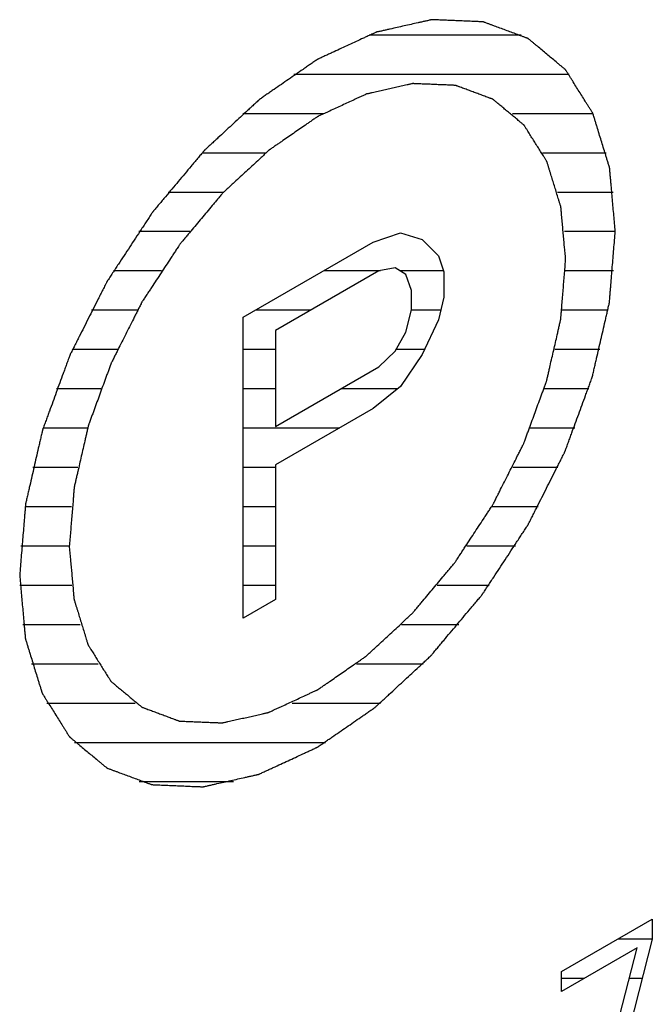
# Model space of a CAD drawing. Header units: millimetres. Extents: x 0 to 5600, y -1552 to 3960.
# Tile 131 of 199: x 4546.55 to 4555.56, y 2502.56 to 2516.59. Entities that reach past the tile are written whole.
import ezdxf

# ---------------------------------------------------------------- set-up
doc = ezdxf.new("R2010")
doc.units = ezdxf.units.MM
doc.header["$LTSCALE"] = 308
doc.layers.get('0').update_dxf_attribs({"linetype": 'CONTINUOUS'})

msp = doc.modelspace()

# ---------------------------------------------------------------- linework, layer by layer
at = {"color": 2, "linetype": 'Continuous'}
for p, q in [((4551.524, 2516.377), (4553.69, 2516.377)), ((4550.452, 2515.817), (4554.374, 2515.817)), ((4549.726, 2515.257), (4550.872, 2515.257)), ((4553.566, 2515.257), (4554.712, 2515.257)), ((4549.147, 2514.697), (4550.054, 2514.697)), ((4553.996, 2514.697), (4554.903, 2514.697)), ((4548.661, 2514.137), (4549.454, 2514.137)), ((4554.209, 2514.137), (4555.002, 2514.137)), ((4548.243, 2513.577), (4548.969, 2513.577)), ((4554.306, 2513.577), (4555.031, 2513.577)), ((4547.881, 2513.017), (4548.565, 2513.017)), ((4550.879, 2513.017), (4551.686, 2513.017)), ((4551.957, 2513.017), (4552.584, 2513.017)), ((4554.322, 2513.017), (4555.005, 2513.017)), ((4547.568, 2512.457), (4548.224, 2512.457)), ((4549.909, 2512.457), (4550.699, 2512.457)), ((4552.125, 2512.457), (4552.546, 2512.457)), ((4554.274, 2512.457), (4554.93, 2512.457)), ((4547.298, 2511.897), (4547.938, 2511.897)), ((4549.728, 2511.897), (4550.192, 2511.897)), ((4551.909, 2511.897), (4552.316, 2511.897)), ((4554.172, 2511.897), (4554.812, 2511.897)), ((4547.069, 2511.337), (4547.702, 2511.337)), ((4549.728, 2511.337), (4550.192, 2511.337)), ((4551.129, 2511.337), (4551.934, 2511.337)), ((4554.02, 2511.337), (4554.653, 2511.337)), ((4546.88, 2510.777), (4547.514, 2510.777)), ((4549.728, 2510.777), (4551.107, 2510.777)), ((4553.82, 2510.777), (4554.454, 2510.777)), ((4546.731, 2510.217), (4547.375, 2510.217)), ((4549.728, 2510.217), (4550.192, 2510.217)), ((4553.572, 2510.217), (4554.215, 2510.217)), ((4546.624, 2509.657), (4547.286, 2509.657)), ((4549.728, 2509.657), (4550.192, 2509.657)), ((4553.273, 2509.657), (4553.935, 2509.657)), ((4546.561, 2509.097), (4547.253, 2509.097)), ((4549.728, 2509.097), (4550.192, 2509.097)), ((4552.917, 2509.097), (4553.61, 2509.097)), ((4546.548, 2508.537), (4547.288, 2508.537)), ((4549.728, 2508.537), (4550.192, 2508.537)), ((4552.495, 2508.537), (4553.235, 2508.537)), ((4546.593, 2507.977), (4547.409, 2507.977)), ((4551.985, 2507.977), (4552.801, 2507.977)), ((4546.712, 2507.417), (4547.662, 2507.417)), ((4551.345, 2507.417), (4552.295, 2507.417)), ((4546.933, 2506.857), (4548.193, 2506.857)), ((4550.426, 2506.857), (4551.686, 2506.857)), ((4547.327, 2506.297), (4550.904, 2506.297)), ((4548.249, 2505.737), (4549.594, 2505.737)), ((4555.073, 2503.497), (4555.559, 2503.497)), ((4554.266, 2502.937), (4554.592, 2502.937)), ((4555.232, 2502.937), (4555.415, 2502.937))]:
    msp.add_line(p, q, dxfattribs=at)
at = {"color": 7, "linetype": 'Continuous'}
for p, q in [((4551.584, 2513.424), (4551.971, 2513.556)), ((4551.971, 2513.556), (4552.28, 2513.461)), ((4549.728, 2512.353), (4551.584, 2513.424)), ((4552.28, 2513.461), (4552.512, 2513.23)), ((4552.512, 2513.23), (4552.59, 2513.001)), ((4551.662, 2513.013), (4550.192, 2512.164)), ((4551.894, 2513.056), (4551.662, 2513.013)), ((4552.048, 2512.962), (4551.894, 2513.056)), ((4552.59, 2513.001), (4552.59, 2512.637)), ((4552.126, 2512.733), (4552.048, 2512.962)), ((4552.126, 2512.46), (4552.126, 2512.733)), ((4552.59, 2512.637), (4552.512, 2512.318)), ((4552.048, 2512.142), (4552.126, 2512.46)), ((4549.728, 2508.066), (4549.728, 2512.353)), ((4552.512, 2512.318), (4552.28, 2511.82)), ((4550.192, 2512.164), (4550.192, 2510.796)), ((4551.894, 2511.87), (4552.048, 2512.142)), ((4551.662, 2511.645), (4551.894, 2511.87)), ((4552.28, 2511.82), (4551.971, 2511.367)), ((4550.192, 2510.796), (4551.662, 2511.645)), ((4551.971, 2511.367), (4551.584, 2511.053)), ((4551.584, 2511.053), (4550.192, 2510.249)), ((4550.192, 2510.249), (4550.192, 2508.334)), ((4550.192, 2508.334), (4549.728, 2508.066)), ((4554.266, 2503.031), (4555.559, 2503.778)), ((4555.559, 2503.778), (4555.559, 2503.495)), ((4555.559, 2503.495), (4554.841, 2500.709)), ((4555.343, 2503.371), (4554.266, 2502.749)), ((4554.625, 2500.585), (4555.343, 2503.371)), ((4554.266, 2502.749), (4554.266, 2503.031))]:
    msp.add_line(p, q, dxfattribs=at)
for points, knots in [([(4555.031, 2513.577), (4555.025, 2513.653), (4555.014, 2513.766), (4555.001, 2513.917), (4554.991, 2514.03), (4554.981, 2514.143), (4554.972, 2514.237), (4554.966, 2514.312), (4554.961, 2514.36), (4554.958, 2514.397), (4554.956, 2514.426), (4554.953, 2514.449), (4554.952, 2514.466), (4554.951, 2514.475), (4554.951, 2514.482), (4554.949, 2514.488), (4554.946, 2514.496), (4554.942, 2514.51), (4554.936, 2514.531), (4554.928, 2514.555), (4554.918, 2514.587), (4554.906, 2514.628), (4554.886, 2514.693), (4554.861, 2514.774), (4554.831, 2514.871), (4554.801, 2514.968), (4554.776, 2515.049), (4554.756, 2515.114), (4554.744, 2515.154), (4554.734, 2515.186), (4554.726, 2515.211), (4554.72, 2515.231), (4554.716, 2515.245), (4554.713, 2515.253), (4554.712, 2515.26), (4554.708, 2515.264), (4554.704, 2515.271), (4554.697, 2515.282), (4554.687, 2515.298), (4554.675, 2515.317), (4554.659, 2515.343), (4554.638, 2515.375), (4554.606, 2515.427), (4554.565, 2515.492), (4554.517, 2515.569), (4554.468, 2515.647), (4554.428, 2515.711), (4554.395, 2515.763), (4554.375, 2515.795), (4554.359, 2515.821), (4554.347, 2515.84), (4554.337, 2515.856), (4554.33, 2515.868), (4554.325, 2515.874), (4554.323, 2515.879), (4554.318, 2515.882), (4554.313, 2515.887), (4554.303, 2515.895), (4554.289, 2515.907), (4554.272, 2515.921), (4554.25, 2515.939), (4554.222, 2515.962), (4554.178, 2516), (4554.122, 2516.046), (4554.056, 2516.101), (4553.989, 2516.157), (4553.933, 2516.203), (4553.889, 2516.241), (4553.861, 2516.264), (4553.839, 2516.282), (4553.822, 2516.296), (4553.808, 2516.308), (4553.798, 2516.316), (4553.793, 2516.32), (4553.789, 2516.324), (4553.784, 2516.326), (4553.777, 2516.328), (4553.765, 2516.333), (4553.749, 2516.339), (4553.729, 2516.346), (4553.702, 2516.356), (4553.669, 2516.368), (4553.615, 2516.388), (4553.549, 2516.413), (4553.469, 2516.443), (4553.389, 2516.472), (4553.322, 2516.497), (4553.269, 2516.517), (4553.235, 2516.529), (4553.209, 2516.539), (4553.189, 2516.547), (4553.172, 2516.553), (4553.161, 2516.557), (4553.154, 2516.559), (4553.149, 2516.562), (4553.143, 2516.562), (4553.136, 2516.562), (4553.122, 2516.562), (4553.103, 2516.563), (4553.08, 2516.564), (4553.05, 2516.566), (4553.012, 2516.567), (4552.951, 2516.57), (4552.875, 2516.573), (4552.784, 2516.577), (4552.693, 2516.58), (4552.617, 2516.584), (4552.556, 2516.586), (4552.518, 2516.588), (4552.488, 2516.589), (4552.465, 2516.59), (4552.446, 2516.591), (4552.432, 2516.591), (4552.425, 2516.592), (4552.419, 2516.592), (4552.413, 2516.59), (4552.405, 2516.589), (4552.39, 2516.585), (4552.37, 2516.581), (4552.345, 2516.575), (4552.312, 2516.568), (4552.271, 2516.559), (4552.205, 2516.544), (4552.122, 2516.525), (4552.023, 2516.503), (4551.924, 2516.481), (4551.842, 2516.462), (4551.776, 2516.448), (4551.734, 2516.438), (4551.701, 2516.431), (4551.677, 2516.425), (4551.656, 2516.421), (4551.642, 2516.418), (4551.633, 2516.416), (4551.627, 2516.415), (4551.621, 2516.411), (4551.612, 2516.407), (4551.597, 2516.4), (4551.575, 2516.39), (4551.549, 2516.378), (4551.514, 2516.362), (4551.47, 2516.342), (4551.4, 2516.309), (4551.313, 2516.269), (4551.208, 2516.221), (4551.103, 2516.172), (4551.016, 2516.132), (4550.946, 2516.099), (4550.902, 2516.079), (4550.867, 2516.063), (4550.841, 2516.051), (4550.819, 2516.041), (4550.804, 2516.034), (4550.795, 2516.03), (4550.789, 2516.027), (4550.782, 2516.022), (4550.774, 2516.016), (4550.759, 2516.006), (4550.737, 2515.991), (4550.711, 2515.973), (4550.677, 2515.95), (4550.634, 2515.92), (4550.565, 2515.873), (4550.48, 2515.813), (4550.377, 2515.742), (4550.274, 2515.671), (4550.188, 2515.612), (4550.119, 2515.564), (4550.076, 2515.535), (4550.042, 2515.511), (4550.016, 2515.493), (4549.995, 2515.478), (4549.98, 2515.468), (4549.971, 2515.462), (4549.965, 2515.458), (4549.958, 2515.452), (4549.95, 2515.444), (4549.936, 2515.431), (4549.915, 2515.412), (4549.89, 2515.389), (4549.857, 2515.358), (4549.816, 2515.32), (4549.75, 2515.259), (4549.667, 2515.182), (4549.568, 2515.091), (4549.469, 2514.999), (4549.387, 2514.923), (4549.321, 2514.861), (4549.279, 2514.823), (4549.246, 2514.793), (4549.221, 2514.77), (4549.201, 2514.75), (4549.186, 2514.737), (4549.178, 2514.729), (4549.172, 2514.724), (4549.166, 2514.717), (4549.159, 2514.708), (4549.145, 2514.692), (4549.126, 2514.669), (4549.103, 2514.642), (4549.073, 2514.606), (4549.035, 2514.56), (4548.974, 2514.488), (4548.898, 2514.397), (4548.806, 2514.288), (4548.715, 2514.179), (4548.639, 2514.089), (4548.578, 2514.016), (4548.54, 2513.971), (4548.509, 2513.934), (4548.487, 2513.907), (4548.468, 2513.884), (4548.454, 2513.869), (4548.447, 2513.859), (4548.441, 2513.853), (4548.436, 2513.845), (4548.429, 2513.835), (4548.417, 2513.817), (4548.4, 2513.791), (4548.38, 2513.76), (4548.353, 2513.718), (4548.319, 2513.667), (4548.264, 2513.584), (4548.196, 2513.48), (4548.115, 2513.356), (4548.033, 2513.232), (4547.965, 2513.129), (4547.911, 2513.046), (4547.877, 2512.994), (4547.85, 2512.953), (4547.829, 2512.922), (4547.812, 2512.896), (4547.801, 2512.878), (4547.794, 2512.868), (4547.788, 2512.86), (4547.785, 2512.852), (4547.779, 2512.841), (4547.77, 2512.822), (4547.756, 2512.795), (4547.739, 2512.762), (4547.718, 2512.719), (4547.69, 2512.664), (4547.646, 2512.578), (4547.592, 2512.469), (4547.526, 2512.339), (4547.46, 2512.208), (4547.405, 2512.1), (4547.362, 2512.013), (4547.334, 2511.959), (4547.312, 2511.915), (4547.296, 2511.883), (4547.282, 2511.856), (4547.273, 2511.837), (4547.267, 2511.826), (4547.263, 2511.818), (4547.26, 2511.809), (4547.256, 2511.798), (4547.249, 2511.779), (4547.239, 2511.751), (4547.226, 2511.717), (4547.21, 2511.673), (4547.19, 2511.617), (4547.157, 2511.528), (4547.116, 2511.417), (4547.067, 2511.283), (4547.019, 2511.15), (4546.978, 2511.038), (4546.945, 2510.949), (4546.925, 2510.894), (4546.909, 2510.849), (4546.896, 2510.816), (4546.886, 2510.788), (4546.879, 2510.769), (4546.875, 2510.757), (4546.872, 2510.749), (4546.87, 2510.741), (4546.867, 2510.73), (4546.863, 2510.711), (4546.857, 2510.683), (4546.849, 2510.65), (4546.839, 2510.606), (4546.826, 2510.551), (4546.806, 2510.464), (4546.781, 2510.354), (4546.751, 2510.222), (4546.721, 2510.09), (4546.695, 2509.98), (4546.675, 2509.893), (4546.663, 2509.838), (4546.652, 2509.794), (4546.645, 2509.761), (4546.639, 2509.733), (4546.634, 2509.714), (4546.632, 2509.703), (4546.629, 2509.695), (4546.629, 2509.687), (4546.628, 2509.676), (4546.627, 2509.658), (4546.625, 2509.631), (4546.622, 2509.6), (4546.618, 2509.557), (4546.614, 2509.504), (4546.607, 2509.42), (4546.598, 2509.314), (4546.588, 2509.187), (4546.577, 2509.06), (4546.563, 2508.89), (4546.553, 2508.763), (4546.546, 2508.678)], [0, 0, 0, 0, 0.015625, 0.023438, 0.03125, 0.039062, 0.046875, 0.050781, 0.054688, 0.056641, 0.058594, 0.060547, 0.061523, 0.062012, 0.0625, 0.062988, 0.063477, 0.064453, 0.066406, 0.068359, 0.070312, 0.074219, 0.078125, 0.085938, 0.09375, 0.101562, 0.109375, 0.113281, 0.117188, 0.119141, 0.121094, 0.123047, 0.124023, 0.124512, 0.125, 0.125488, 0.125977, 0.126953, 0.128906, 0.130859, 0.132812, 0.136719, 0.140625, 0.148438, 0.15625, 0.164062, 0.171875, 0.175781, 0.179688, 0.181641, 0.183594, 0.185547, 0.186523, 0.187012, 0.1875, 0.187988, 0.188477, 0.189453, 0.191406, 0.193359, 0.195312, 0.199219, 0.203125, 0.210938, 0.21875, 0.226562, 0.234375, 0.238281, 0.242188, 0.244141, 0.246094, 0.248047, 0.249023, 0.249512, 0.25, 0.250488, 0.250977, 0.251953, 0.253906, 0.255859, 0.257812, 0.261719, 0.265625, 0.273438, 0.28125, 0.289062, 0.296875, 0.300781, 0.304688, 0.306641, 0.308594, 0.310547, 0.311523, 0.312012, 0.3125, 0.312988, 0.313477, 0.314453, 0.316406, 0.318359, 0.320312, 0.324219, 0.328125, 0.335938, 0.34375, 0.351562, 0.359375, 0.363281, 0.367188, 0.369141, 0.371094, 0.373047, 0.374023, 0.374512, 0.375, 0.375488, 0.375977, 0.376953, 0.378906, 0.380859, 0.382812, 0.386719, 0.390625, 0.398438, 0.40625, 0.414062, 0.421875, 0.425781, 0.429688, 0.431641, 0.433594, 0.435547, 0.436523, 0.437012, 0.4375, 0.437988, 0.438477, 0.439453, 0.441406, 0.443359, 0.445312, 0.449219, 0.453125, 0.460938, 0.46875, 0.476562, 0.484375, 0.488281, 0.492188, 0.494141, 0.496094, 0.498047, 0.499023, 0.499512, 0.5, 0.500488, 0.500977, 0.501953, 0.503906, 0.505859, 0.507812, 0.511719, 0.515625, 0.523438, 0.53125, 0.539062, 0.546875, 0.550781, 0.554688, 0.556641, 0.558594, 0.560547, 0.561523, 0.562012, 0.5625, 0.562988, 0.563477, 0.564453, 0.566406, 0.568359, 0.570312, 0.574219, 0.578125, 0.585938, 0.59375, 0.601562, 0.609375, 0.613281, 0.617188, 0.619141, 0.621094, 0.623047, 0.624023, 0.624512, 0.625, 0.625488, 0.625977, 0.626953, 0.628906, 0.630859, 0.632812, 0.636719, 0.640625, 0.648438, 0.65625, 0.664062, 0.671875, 0.675781, 0.679688, 0.681641, 0.683594, 0.685547, 0.686523, 0.687012, 0.6875, 0.687988, 0.688477, 0.689453, 0.691406, 0.693359, 0.695312, 0.699219, 0.703125, 0.710938, 0.71875, 0.726562, 0.734375, 0.738281, 0.742188, 0.744141, 0.746094, 0.748047, 0.749023, 0.749512, 0.75, 0.750488, 0.750977, 0.751953, 0.753906, 0.755859, 0.757812, 0.761719, 0.765625, 0.773438, 0.78125, 0.789062, 0.796875, 0.800781, 0.804688, 0.806641, 0.808594, 0.810547, 0.811523, 0.812012, 0.8125, 0.812988, 0.813477, 0.814453, 0.816406, 0.818359, 0.820312, 0.824219, 0.828125, 0.835938, 0.84375, 0.851562, 0.859375, 0.863281, 0.867188, 0.869141, 0.871094, 0.873047, 0.874023, 0.874512, 0.875, 0.875488, 0.875977, 0.876953, 0.878906, 0.880859, 0.882812, 0.886719, 0.890625, 0.898438, 0.90625, 0.914062, 0.921875, 0.925781, 0.929688, 0.931641, 0.933594, 0.935547, 0.936523, 0.937012, 0.9375, 0.937988, 0.938477, 0.939453, 0.941406, 0.943359, 0.945312, 0.949219, 0.953125, 0.960938, 0.96875, 0.976562, 0.984375, 1, 1, 1, 1]), ([(4554.324, 2513.169), (4554.319, 2513.232), (4554.31, 2513.326), (4554.299, 2513.452), (4554.291, 2513.546), (4554.282, 2513.64), (4554.275, 2513.719), (4554.269, 2513.782), (4554.266, 2513.821), (4554.263, 2513.852), (4554.261, 2513.876), (4554.259, 2513.896), (4554.258, 2513.909), (4554.257, 2513.917), (4554.257, 2513.923), (4554.255, 2513.928), (4554.253, 2513.935), (4554.25, 2513.947), (4554.244, 2513.964), (4554.238, 2513.984), (4554.23, 2514.011), (4554.219, 2514.045), (4554.203, 2514.098), (4554.182, 2514.166), (4554.157, 2514.247), (4554.132, 2514.328), (4554.111, 2514.395), (4554.095, 2514.449), (4554.084, 2514.483), (4554.076, 2514.51), (4554.07, 2514.53), (4554.065, 2514.547), (4554.061, 2514.559), (4554.059, 2514.566), (4554.058, 2514.571), (4554.055, 2514.575), (4554.052, 2514.58), (4554.046, 2514.589), (4554.037, 2514.603), (4554.027, 2514.619), (4554.014, 2514.641), (4553.997, 2514.668), (4553.97, 2514.711), (4553.936, 2514.764), (4553.895, 2514.829), (4553.855, 2514.893), (4553.821, 2514.947), (4553.794, 2514.99), (4553.777, 2515.017), (4553.764, 2515.039), (4553.754, 2515.055), (4553.745, 2515.068), (4553.739, 2515.078), (4553.736, 2515.083), (4553.734, 2515.087), (4553.73, 2515.09), (4553.725, 2515.094), (4553.717, 2515.101), (4553.706, 2515.11), (4553.692, 2515.122), (4553.673, 2515.137), (4553.65, 2515.157), (4553.613, 2515.188), (4553.567, 2515.226), (4553.511, 2515.273), (4553.455, 2515.319), (4553.409, 2515.357), (4553.372, 2515.388), (4553.349, 2515.408), (4553.33, 2515.423), (4553.316, 2515.435), (4553.305, 2515.444), (4553.297, 2515.451), (4553.292, 2515.455), (4553.289, 2515.458), (4553.284, 2515.459), (4553.279, 2515.462), (4553.269, 2515.465), (4553.255, 2515.47), (4553.239, 2515.476), (4553.216, 2515.485), (4553.189, 2515.495), (4553.144, 2515.511), (4553.089, 2515.532), (4553.022, 2515.557), (4552.955, 2515.582), (4552.9, 2515.602), (4552.855, 2515.619), (4552.828, 2515.629), (4552.805, 2515.637), (4552.789, 2515.643), (4552.775, 2515.649), (4552.765, 2515.652), (4552.76, 2515.654), (4552.756, 2515.656), (4552.751, 2515.656), (4552.744, 2515.656), (4552.733, 2515.657), (4552.717, 2515.657), (4552.698, 2515.658), (4552.673, 2515.659), (4552.641, 2515.661), (4552.591, 2515.663), (4552.527, 2515.665), (4552.451, 2515.669), (4552.375, 2515.672), (4552.312, 2515.674), (4552.261, 2515.676), (4552.23, 2515.678), (4552.204, 2515.679), (4552.185, 2515.68), (4552.17, 2515.68), (4552.158, 2515.681), (4552.152, 2515.681), (4552.147, 2515.682), (4552.142, 2515.68), (4552.135, 2515.679), (4552.123, 2515.676), (4552.106, 2515.672), (4552.086, 2515.667), (4552.058, 2515.661), (4552.024, 2515.653), (4551.969, 2515.641), (4551.9, 2515.626), (4551.817, 2515.607), (4551.735, 2515.589), (4551.666, 2515.573), (4551.611, 2515.561), (4551.577, 2515.553), (4551.549, 2515.547), (4551.529, 2515.542), (4551.512, 2515.539), (4551.5, 2515.536), (4551.493, 2515.534), (4551.488, 2515.534), (4551.482, 2515.531), (4551.475, 2515.527), (4551.462, 2515.521), (4551.444, 2515.513), (4551.422, 2515.503), (4551.393, 2515.489), (4551.356, 2515.473), (4551.298, 2515.446), (4551.225, 2515.412), (4551.138, 2515.372), (4551.051, 2515.331), (4550.978, 2515.298), (4550.92, 2515.271), (4550.883, 2515.254), (4550.854, 2515.241), (4550.832, 2515.23), (4550.814, 2515.222), (4550.801, 2515.216), (4550.794, 2515.213), (4550.789, 2515.211), (4550.783, 2515.206), (4550.776, 2515.202), (4550.764, 2515.193), (4550.746, 2515.181), (4550.724, 2515.166), (4550.696, 2515.146), (4550.66, 2515.121), (4550.603, 2515.082), (4550.531, 2515.032), (4550.445, 2514.973), (4550.359, 2514.914), (4550.288, 2514.864), (4550.231, 2514.825), (4550.195, 2514.8), (4550.166, 2514.781), (4550.145, 2514.766), (4550.127, 2514.753), (4550.114, 2514.745), (4550.107, 2514.74), (4550.102, 2514.736), (4550.097, 2514.731), (4550.09, 2514.725), (4550.078, 2514.714), (4550.061, 2514.698), (4550.04, 2514.679), (4550.013, 2514.653), (4549.978, 2514.621), (4549.923, 2514.57), (4549.854, 2514.507), (4549.772, 2514.43), (4549.689, 2514.354), (4549.62, 2514.29), (4549.565, 2514.239), (4549.524, 2514.201), (4549.49, 2514.169), (4549.465, 2514.147), (4549.452, 2514.134), (4549.441, 2514.125), (4549.432, 2514.113), (4549.419, 2514.098), (4549.397, 2514.071), (4549.365, 2514.034), (4549.327, 2513.988), (4549.276, 2513.928), (4549.213, 2513.852), (4549.137, 2513.761), (4549.061, 2513.671), (4548.997, 2513.595), (4548.946, 2513.535), (4548.908, 2513.489), (4548.877, 2513.451), (4548.854, 2513.425), (4548.842, 2513.41), (4548.832, 2513.399), (4548.824, 2513.386), (4548.812, 2513.368), (4548.793, 2513.338), (4548.764, 2513.295), (4548.73, 2513.243), (4548.685, 2513.174), (4548.628, 2513.088), (4548.56, 2512.985), (4548.492, 2512.881), (4548.436, 2512.795), (4548.391, 2512.726), (4548.357, 2512.675), (4548.328, 2512.631), (4548.308, 2512.601), (4548.297, 2512.584), (4548.288, 2512.571), (4548.282, 2512.558), (4548.273, 2512.54), (4548.257, 2512.508), (4548.234, 2512.463), (4548.207, 2512.408), (4548.17, 2512.336), (4548.124, 2512.245), (4548.07, 2512.137), (4548.015, 2512.028), (4547.969, 2511.938), (4547.933, 2511.865), (4547.905, 2511.811), (4547.883, 2511.766), (4547.867, 2511.734), (4547.858, 2511.716), (4547.85, 2511.703), (4547.846, 2511.689), (4547.839, 2511.67), (4547.827, 2511.638), (4547.81, 2511.591), (4547.79, 2511.536), (4547.762, 2511.461), (4547.728, 2511.369), (4547.688, 2511.257), (4547.647, 2511.146), (4547.613, 2511.053), (4547.586, 2510.979), (4547.565, 2510.923), (4547.548, 2510.877), (4547.536, 2510.845), (4547.53, 2510.826), (4547.524, 2510.812), (4547.522, 2510.798), (4547.517, 2510.78), (4547.51, 2510.748), (4547.499, 2510.702), (4547.487, 2510.647), (4547.47, 2510.574), (4547.449, 2510.483), (4547.424, 2510.373), (4547.399, 2510.263), (4547.378, 2510.172), (4547.361, 2510.098), (4547.35, 2510.053), (4547.342, 2510.016), (4547.336, 2509.989), (4547.33, 2509.966), (4547.327, 2509.95), (4547.325, 2509.941), (4547.323, 2509.934), (4547.322, 2509.927), (4547.322, 2509.918), (4547.32, 2509.903), (4547.319, 2509.881), (4547.316, 2509.854), (4547.313, 2509.819), (4547.31, 2509.775), (4547.304, 2509.704), (4547.297, 2509.616), (4547.288, 2509.51), (4547.279, 2509.404), (4547.268, 2509.263), (4547.259, 2509.157), (4547.253, 2509.087)], [0, 0, 0, 0, 0.015625, 0.023438, 0.03125, 0.039062, 0.046875, 0.050781, 0.054688, 0.056641, 0.058594, 0.060547, 0.061523, 0.062012, 0.0625, 0.062988, 0.063477, 0.064453, 0.066406, 0.068359, 0.070312, 0.074219, 0.078125, 0.085938, 0.09375, 0.101562, 0.109375, 0.113281, 0.117188, 0.119141, 0.121094, 0.123047, 0.124023, 0.124512, 0.125, 0.125488, 0.125977, 0.126953, 0.128906, 0.130859, 0.132812, 0.136719, 0.140625, 0.148438, 0.15625, 0.164062, 0.171875, 0.175781, 0.179688, 0.181641, 0.183594, 0.185547, 0.186523, 0.187012, 0.1875, 0.187988, 0.188477, 0.189453, 0.191406, 0.193359, 0.195312, 0.199219, 0.203125, 0.210938, 0.21875, 0.226562, 0.234375, 0.238281, 0.242188, 0.244141, 0.246094, 0.248047, 0.249023, 0.249512, 0.25, 0.250488, 0.250977, 0.251953, 0.253906, 0.255859, 0.257812, 0.261719, 0.265625, 0.273438, 0.28125, 0.289062, 0.296875, 0.300781, 0.304688, 0.306641, 0.308594, 0.310547, 0.311523, 0.312012, 0.3125, 0.312988, 0.313477, 0.314453, 0.316406, 0.318359, 0.320312, 0.324219, 0.328125, 0.335938, 0.34375, 0.351562, 0.359375, 0.363281, 0.367188, 0.369141, 0.371094, 0.373047, 0.374023, 0.374512, 0.375, 0.375488, 0.375977, 0.376953, 0.378906, 0.380859, 0.382812, 0.386719, 0.390625, 0.398438, 0.40625, 0.414062, 0.421875, 0.425781, 0.429688, 0.431641, 0.433594, 0.435547, 0.436523, 0.437012, 0.4375, 0.437988, 0.438477, 0.439453, 0.441406, 0.443359, 0.445312, 0.449219, 0.453125, 0.460938, 0.46875, 0.476562, 0.484375, 0.488281, 0.492188, 0.494141, 0.496094, 0.498047, 0.499023, 0.499512, 0.5, 0.500488, 0.500977, 0.501953, 0.503906, 0.505859, 0.507812, 0.511719, 0.515625, 0.523438, 0.53125, 0.539062, 0.546875, 0.550781, 0.554688, 0.556641, 0.558594, 0.560547, 0.561523, 0.562012, 0.5625, 0.562988, 0.563477, 0.564453, 0.566406, 0.568359, 0.570312, 0.574219, 0.578125, 0.585938, 0.59375, 0.601562, 0.609375, 0.613281, 0.617188, 0.621094, 0.623047, 0.624023, 0.625, 0.625977, 0.626953, 0.628906, 0.632812, 0.636719, 0.640625, 0.648438, 0.65625, 0.664062, 0.671875, 0.675781, 0.679688, 0.683594, 0.685547, 0.686523, 0.6875, 0.688477, 0.689453, 0.691406, 0.695312, 0.699219, 0.703125, 0.710938, 0.71875, 0.726562, 0.734375, 0.738281, 0.742188, 0.746094, 0.748047, 0.749023, 0.75, 0.750977, 0.751953, 0.753906, 0.757812, 0.761719, 0.765625, 0.773438, 0.78125, 0.789062, 0.796875, 0.800781, 0.804688, 0.808594, 0.810547, 0.811523, 0.8125, 0.813477, 0.814453, 0.816406, 0.820312, 0.824219, 0.828125, 0.835938, 0.84375, 0.851562, 0.859375, 0.863281, 0.867188, 0.871094, 0.873047, 0.874023, 0.875, 0.875977, 0.876953, 0.878906, 0.882812, 0.886719, 0.890625, 0.898438, 0.90625, 0.914062, 0.921875, 0.925781, 0.929688, 0.931641, 0.933594, 0.935547, 0.936523, 0.937012, 0.9375, 0.937988, 0.938477, 0.939453, 0.941406, 0.943359, 0.945312, 0.949219, 0.953125, 0.960938, 0.96875, 0.976562, 0.984375, 1, 1, 1, 1]), ([(4546.546, 2508.678), (4546.553, 2508.603), (4546.563, 2508.49), (4546.576, 2508.339), (4546.586, 2508.226), (4546.597, 2508.113), (4546.605, 2508.018), (4546.612, 2507.943), (4546.616, 2507.896), (4546.619, 2507.858), (4546.622, 2507.83), (4546.624, 2507.806), (4546.625, 2507.79), (4546.626, 2507.781), (4546.627, 2507.773), (4546.629, 2507.767), (4546.631, 2507.759), (4546.636, 2507.745), (4546.642, 2507.725), (4546.649, 2507.701), (4546.659, 2507.668), (4546.672, 2507.628), (4546.692, 2507.563), (4546.717, 2507.482), (4546.747, 2507.385), (4546.776, 2507.288), (4546.801, 2507.207), (4546.821, 2507.142), (4546.834, 2507.101), (4546.844, 2507.069), (4546.851, 2507.045), (4546.857, 2507.025), (4546.862, 2507.01), (4546.864, 2507.002), (4546.866, 2506.996), (4546.869, 2506.992), (4546.873, 2506.985), (4546.88, 2506.974), (4546.89, 2506.958), (4546.903, 2506.938), (4546.919, 2506.912), (4546.939, 2506.88), (4546.971, 2506.828), (4547.012, 2506.764), (4547.061, 2506.686), (4547.109, 2506.609), (4547.15, 2506.544), (4547.182, 2506.493), (4547.202, 2506.46), (4547.218, 2506.435), (4547.231, 2506.415), (4547.241, 2506.399), (4547.248, 2506.388), (4547.252, 2506.381), (4547.255, 2506.376), (4547.259, 2506.373), (4547.265, 2506.368), (4547.274, 2506.36), (4547.288, 2506.349), (4547.305, 2506.335), (4547.327, 2506.316), (4547.355, 2506.293), (4547.399, 2506.256), (4547.455, 2506.21), (4547.522, 2506.154), (4547.589, 2506.098), (4547.644, 2506.052), (4547.689, 2506.015), (4547.716, 2505.992), (4547.739, 2505.973), (4547.755, 2505.959), (4547.769, 2505.948), (4547.779, 2505.94), (4547.785, 2505.935), (4547.788, 2505.931), (4547.794, 2505.93), (4547.8, 2505.927), (4547.812, 2505.923), (4547.829, 2505.917), (4547.849, 2505.909), (4547.875, 2505.899), (4547.909, 2505.887), (4547.962, 2505.867), (4548.029, 2505.843), (4548.109, 2505.813), (4548.189, 2505.783), (4548.255, 2505.758), (4548.309, 2505.739), (4548.342, 2505.726), (4548.369, 2505.716), (4548.389, 2505.709), (4548.405, 2505.703), (4548.417, 2505.698), (4548.424, 2505.696), (4548.428, 2505.694), (4548.434, 2505.694), (4548.442, 2505.694), (4548.455, 2505.693), (4548.474, 2505.692), (4548.497, 2505.691), (4548.527, 2505.69), (4548.565, 2505.688), (4548.626, 2505.686), (4548.702, 2505.683), (4548.793, 2505.679), (4548.885, 2505.675), (4548.961, 2505.672), (4549.021, 2505.669), (4549.059, 2505.668), (4549.09, 2505.666), (4549.113, 2505.666), (4549.132, 2505.665), (4549.145, 2505.664), (4549.153, 2505.664), (4549.158, 2505.663), (4549.164, 2505.665), (4549.173, 2505.667), (4549.187, 2505.67), (4549.208, 2505.675), (4549.232, 2505.68), (4549.265, 2505.688), (4549.307, 2505.697), (4549.373, 2505.712), (4549.455, 2505.73), (4549.554, 2505.752), (4549.653, 2505.775), (4549.736, 2505.793), (4549.802, 2505.808), (4549.843, 2505.817), (4549.876, 2505.825), (4549.901, 2505.83), (4549.921, 2505.835), (4549.936, 2505.838), (4549.944, 2505.84), (4549.95, 2505.841), (4549.957, 2505.844), (4549.965, 2505.848), (4549.981, 2505.855), (4550.003, 2505.865), (4550.029, 2505.878), (4550.064, 2505.894), (4550.107, 2505.914), (4550.177, 2505.946), (4550.265, 2505.987), (4550.369, 2506.035), (4550.474, 2506.083), (4550.562, 2506.124), (4550.631, 2506.156), (4550.675, 2506.176), (4550.71, 2506.192), (4550.736, 2506.205), (4550.758, 2506.215), (4550.773, 2506.222), (4550.782, 2506.226), (4550.789, 2506.228), (4550.795, 2506.233), (4550.804, 2506.239), (4550.819, 2506.25), (4550.84, 2506.264), (4550.866, 2506.282), (4550.9, 2506.306), (4550.943, 2506.335), (4551.012, 2506.383), (4551.098, 2506.442), (4551.201, 2506.513), (4551.304, 2506.584), (4551.39, 2506.644), (4551.458, 2506.691), (4551.501, 2506.721), (4551.535, 2506.744), (4551.561, 2506.762), (4551.583, 2506.777), (4551.598, 2506.787), (4551.606, 2506.793), (4551.613, 2506.797), (4551.619, 2506.804), (4551.627, 2506.811), (4551.642, 2506.825), (4551.662, 2506.844), (4551.687, 2506.867), (4551.72, 2506.897), (4551.761, 2506.935), (4551.827, 2506.997), (4551.91, 2507.073), (4552.009, 2507.165), (4552.108, 2507.257), (4552.191, 2507.333), (4552.257, 2507.394), (4552.298, 2507.432), (4552.331, 2507.463), (4552.356, 2507.486), (4552.377, 2507.505), (4552.391, 2507.518), (4552.399, 2507.526), (4552.406, 2507.532), (4552.411, 2507.539), (4552.419, 2507.548), (4552.432, 2507.564), (4552.451, 2507.586), (4552.474, 2507.613), (4552.504, 2507.65), (4552.542, 2507.695), (4552.603, 2507.768), (4552.68, 2507.858), (4552.771, 2507.967), (4552.862, 2508.076), (4552.939, 2508.167), (4552.999, 2508.239), (4553.038, 2508.285), (4553.068, 2508.321), (4553.091, 2508.348), (4553.11, 2508.371), (4553.123, 2508.387), (4553.131, 2508.396), (4553.137, 2508.403), (4553.142, 2508.411), (4553.148, 2508.421), (4553.16, 2508.439), (4553.177, 2508.465), (4553.198, 2508.496), (4553.225, 2508.537), (4553.259, 2508.589), (4553.313, 2508.672), (4553.381, 2508.775), (4553.463, 2508.899), (4553.544, 2509.023), (4553.612, 2509.127), (4553.666, 2509.21), (4553.7, 2509.261), (4553.728, 2509.303), (4553.748, 2509.334), (4553.765, 2509.359), (4553.777, 2509.378), (4553.783, 2509.388), (4553.789, 2509.396), (4553.793, 2509.404), (4553.798, 2509.415), (4553.808, 2509.434), (4553.822, 2509.461), (4553.838, 2509.493), (4553.86, 2509.537), (4553.887, 2509.591), (4553.931, 2509.678), (4553.986, 2509.787), (4554.051, 2509.917), (4554.117, 2510.047), (4554.172, 2510.156), (4554.216, 2510.243), (4554.243, 2510.297), (4554.265, 2510.34), (4554.281, 2510.373), (4554.295, 2510.4), (4554.305, 2510.419), (4554.31, 2510.43), (4554.315, 2510.438), (4554.317, 2510.446), (4554.321, 2510.457), (4554.328, 2510.477), (4554.339, 2510.505), (4554.351, 2510.538), (4554.367, 2510.583), (4554.388, 2510.638), (4554.42, 2510.727), (4554.461, 2510.839), (4554.51, 2510.972), (4554.559, 2511.106), (4554.6, 2511.217), (4554.632, 2511.306), (4554.653, 2511.362), (4554.669, 2511.406), (4554.681, 2511.44), (4554.691, 2511.468), (4554.698, 2511.487), (4554.702, 2511.498), (4554.706, 2511.507), (4554.707, 2511.515), (4554.71, 2511.526), (4554.714, 2511.545), (4554.721, 2511.572), (4554.728, 2511.605), (4554.738, 2511.649), (4554.751, 2511.704), (4554.771, 2511.792), (4554.796, 2511.902), (4554.827, 2512.034), (4554.857, 2512.165), (4554.882, 2512.275), (4554.902, 2512.363), (4554.915, 2512.418), (4554.925, 2512.462), (4554.932, 2512.495), (4554.939, 2512.522), (4554.943, 2512.541), (4554.946, 2512.552), (4554.948, 2512.561), (4554.948, 2512.569), (4554.949, 2512.579), (4554.951, 2512.598), (4554.953, 2512.624), (4554.955, 2512.656), (4554.959, 2512.698), (4554.963, 2512.751), (4554.97, 2512.836), (4554.979, 2512.942), (4554.989, 2513.069), (4555, 2513.196), (4555.014, 2513.365), (4555.024, 2513.493), (4555.031, 2513.577)], [0, 0, 0, 0, 0.015625, 0.023438, 0.03125, 0.039062, 0.046875, 0.050781, 0.054688, 0.056641, 0.058594, 0.060547, 0.061523, 0.062012, 0.0625, 0.062988, 0.063477, 0.064453, 0.066406, 0.068359, 0.070312, 0.074219, 0.078125, 0.085938, 0.09375, 0.101562, 0.109375, 0.113281, 0.117188, 0.119141, 0.121094, 0.123047, 0.124023, 0.124512, 0.125, 0.125488, 0.125977, 0.126953, 0.128906, 0.130859, 0.132812, 0.136719, 0.140625, 0.148438, 0.15625, 0.164062, 0.171875, 0.175781, 0.179688, 0.181641, 0.183594, 0.185547, 0.186523, 0.187012, 0.1875, 0.187988, 0.188477, 0.189453, 0.191406, 0.193359, 0.195312, 0.199219, 0.203125, 0.210938, 0.21875, 0.226562, 0.234375, 0.238281, 0.242188, 0.244141, 0.246094, 0.248047, 0.249023, 0.249512, 0.25, 0.250488, 0.250977, 0.251953, 0.253906, 0.255859, 0.257812, 0.261719, 0.265625, 0.273438, 0.28125, 0.289062, 0.296875, 0.300781, 0.304688, 0.306641, 0.308594, 0.310547, 0.311523, 0.312012, 0.3125, 0.312988, 0.313477, 0.314453, 0.316406, 0.318359, 0.320312, 0.324219, 0.328125, 0.335938, 0.34375, 0.351562, 0.359375, 0.363281, 0.367188, 0.369141, 0.371094, 0.373047, 0.374023, 0.374512, 0.375, 0.375488, 0.375977, 0.376953, 0.378906, 0.380859, 0.382812, 0.386719, 0.390625, 0.398438, 0.40625, 0.414062, 0.421875, 0.425781, 0.429688, 0.431641, 0.433594, 0.435547, 0.436523, 0.437012, 0.4375, 0.437988, 0.438477, 0.439453, 0.441406, 0.443359, 0.445312, 0.449219, 0.453125, 0.460938, 0.46875, 0.476562, 0.484375, 0.488281, 0.492188, 0.494141, 0.496094, 0.498047, 0.499023, 0.499512, 0.5, 0.500488, 0.500977, 0.501953, 0.503906, 0.505859, 0.507812, 0.511719, 0.515625, 0.523438, 0.53125, 0.539062, 0.546875, 0.550781, 0.554688, 0.556641, 0.558594, 0.560547, 0.561523, 0.562012, 0.5625, 0.562988, 0.563477, 0.564453, 0.566406, 0.568359, 0.570312, 0.574219, 0.578125, 0.585938, 0.59375, 0.601562, 0.609375, 0.613281, 0.617188, 0.619141, 0.621094, 0.623047, 0.624023, 0.624512, 0.625, 0.625488, 0.625977, 0.626953, 0.628906, 0.630859, 0.632812, 0.636719, 0.640625, 0.648438, 0.65625, 0.664062, 0.671875, 0.675781, 0.679688, 0.681641, 0.683594, 0.685547, 0.686523, 0.687012, 0.6875, 0.687988, 0.688477, 0.689453, 0.691406, 0.693359, 0.695312, 0.699219, 0.703125, 0.710938, 0.71875, 0.726562, 0.734375, 0.738281, 0.742188, 0.744141, 0.746094, 0.748047, 0.749023, 0.749512, 0.75, 0.750488, 0.750977, 0.751953, 0.753906, 0.755859, 0.757812, 0.761719, 0.765625, 0.773438, 0.78125, 0.789062, 0.796875, 0.800781, 0.804688, 0.806641, 0.808594, 0.810547, 0.811523, 0.812012, 0.8125, 0.812988, 0.813477, 0.814453, 0.816406, 0.818359, 0.820312, 0.824219, 0.828125, 0.835938, 0.84375, 0.851562, 0.859375, 0.863281, 0.867188, 0.869141, 0.871094, 0.873047, 0.874023, 0.874512, 0.875, 0.875488, 0.875977, 0.876953, 0.878906, 0.880859, 0.882812, 0.886719, 0.890625, 0.898438, 0.90625, 0.914062, 0.921875, 0.925781, 0.929688, 0.931641, 0.933594, 0.935547, 0.936523, 0.937012, 0.9375, 0.937988, 0.938477, 0.939453, 0.941406, 0.943359, 0.945312, 0.949219, 0.953125, 0.960938, 0.96875, 0.976562, 0.984375, 1, 1, 1, 1]), ([(4547.253, 2509.087), (4547.259, 2509.024), (4547.267, 2508.929), (4547.278, 2508.804), (4547.287, 2508.71), (4547.295, 2508.615), (4547.302, 2508.537), (4547.308, 2508.474), (4547.311, 2508.435), (4547.314, 2508.403), (4547.316, 2508.38), (4547.318, 2508.36), (4547.319, 2508.346), (4547.32, 2508.338), (4547.32, 2508.332), (4547.322, 2508.327), (4547.324, 2508.321), (4547.328, 2508.309), (4547.333, 2508.292), (4547.339, 2508.272), (4547.347, 2508.245), (4547.358, 2508.211), (4547.375, 2508.157), (4547.395, 2508.09), (4547.42, 2508.009), (4547.445, 2507.928), (4547.466, 2507.86), (4547.483, 2507.806), (4547.493, 2507.773), (4547.501, 2507.746), (4547.507, 2507.725), (4547.513, 2507.708), (4547.516, 2507.697), (4547.518, 2507.69), (4547.52, 2507.685), (4547.523, 2507.681), (4547.526, 2507.675), (4547.532, 2507.666), (4547.54, 2507.653), (4547.55, 2507.636), (4547.564, 2507.615), (4547.581, 2507.588), (4547.608, 2507.545), (4547.641, 2507.491), (4547.682, 2507.427), (4547.722, 2507.362), (4547.756, 2507.308), (4547.783, 2507.265), (4547.8, 2507.238), (4547.814, 2507.217), (4547.824, 2507.201), (4547.832, 2507.187), (4547.838, 2507.178), (4547.841, 2507.172), (4547.844, 2507.168), (4547.847, 2507.166), (4547.852, 2507.162), (4547.86, 2507.155), (4547.872, 2507.145), (4547.886, 2507.134), (4547.904, 2507.118), (4547.927, 2507.099), (4547.964, 2507.068), (4548.011, 2507.029), (4548.066, 2506.983), (4548.122, 2506.937), (4548.168, 2506.898), (4548.205, 2506.867), (4548.228, 2506.848), (4548.247, 2506.832), (4548.261, 2506.821), (4548.272, 2506.811), (4548.281, 2506.804), (4548.285, 2506.801), (4548.288, 2506.797), (4548.293, 2506.796), (4548.298, 2506.794), (4548.308, 2506.79), (4548.322, 2506.785), (4548.339, 2506.779), (4548.361, 2506.771), (4548.389, 2506.761), (4548.433, 2506.744), (4548.489, 2506.723), (4548.555, 2506.699), (4548.622, 2506.674), (4548.677, 2506.653), (4548.722, 2506.637), (4548.75, 2506.627), (4548.772, 2506.618), (4548.789, 2506.612), (4548.802, 2506.607), (4548.812, 2506.603), (4548.818, 2506.601), (4548.822, 2506.599), (4548.827, 2506.6), (4548.833, 2506.599), (4548.844, 2506.599), (4548.86, 2506.598), (4548.879, 2506.597), (4548.904, 2506.596), (4548.936, 2506.595), (4548.987, 2506.593), (4549.05, 2506.59), (4549.126, 2506.587), (4549.202, 2506.584), (4549.265, 2506.581), (4549.316, 2506.579), (4549.348, 2506.578), (4549.373, 2506.577), (4549.392, 2506.576), (4549.408, 2506.575), (4549.419, 2506.575), (4549.425, 2506.575), (4549.43, 2506.574), (4549.435, 2506.576), (4549.442, 2506.577), (4549.454, 2506.58), (4549.471, 2506.584), (4549.492, 2506.588), (4549.519, 2506.594), (4549.554, 2506.602), (4549.609, 2506.614), (4549.677, 2506.63), (4549.76, 2506.648), (4549.842, 2506.667), (4549.911, 2506.682), (4549.966, 2506.695), (4550.001, 2506.702), (4550.028, 2506.708), (4550.049, 2506.713), (4550.066, 2506.717), (4550.078, 2506.72), (4550.085, 2506.721), (4550.09, 2506.722), (4550.095, 2506.725), (4550.103, 2506.728), (4550.115, 2506.734), (4550.134, 2506.743), (4550.155, 2506.753), (4550.184, 2506.766), (4550.221, 2506.783), (4550.279, 2506.81), (4550.352, 2506.843), (4550.439, 2506.884), (4550.527, 2506.924), (4550.599, 2506.958), (4550.658, 2506.985), (4550.694, 2507.002), (4550.723, 2507.015), (4550.745, 2507.025), (4550.763, 2507.034), (4550.776, 2507.039), (4550.783, 2507.043), (4550.789, 2507.045), (4550.794, 2507.049), (4550.801, 2507.054), (4550.814, 2507.063), (4550.832, 2507.075), (4550.853, 2507.09), (4550.882, 2507.109), (4550.917, 2507.134), (4550.975, 2507.174), (4551.046, 2507.223), (4551.132, 2507.282), (4551.218, 2507.342), (4551.289, 2507.391), (4551.347, 2507.431), (4551.382, 2507.455), (4551.411, 2507.475), (4551.432, 2507.49), (4551.45, 2507.502), (4551.463, 2507.511), (4551.47, 2507.516), (4551.475, 2507.519), (4551.481, 2507.524), (4551.487, 2507.531), (4551.499, 2507.542), (4551.517, 2507.558), (4551.537, 2507.577), (4551.565, 2507.602), (4551.599, 2507.634), (4551.654, 2507.685), (4551.723, 2507.749), (4551.806, 2507.825), (4551.888, 2507.902), (4551.957, 2507.965), (4552.012, 2508.016), (4552.053, 2508.055), (4552.088, 2508.087), (4552.112, 2508.109), (4552.126, 2508.122), (4552.136, 2508.131), (4552.145, 2508.143), (4552.158, 2508.158), (4552.18, 2508.184), (4552.212, 2508.222), (4552.25, 2508.267), (4552.301, 2508.328), (4552.364, 2508.403), (4552.441, 2508.494), (4552.517, 2508.585), (4552.58, 2508.66), (4552.631, 2508.721), (4552.669, 2508.766), (4552.701, 2508.804), (4552.723, 2508.83), (4552.736, 2508.846), (4552.746, 2508.856), (4552.754, 2508.87), (4552.765, 2508.887), (4552.785, 2508.917), (4552.813, 2508.96), (4552.847, 2509.012), (4552.892, 2509.081), (4552.949, 2509.167), (4553.017, 2509.271), (4553.085, 2509.374), (4553.141, 2509.46), (4553.187, 2509.529), (4553.221, 2509.581), (4553.249, 2509.624), (4553.269, 2509.654), (4553.28, 2509.671), (4553.289, 2509.684), (4553.295, 2509.698), (4553.305, 2509.716), (4553.321, 2509.748), (4553.343, 2509.793), (4553.371, 2509.847), (4553.407, 2509.92), (4553.453, 2510.01), (4553.508, 2510.119), (4553.562, 2510.227), (4553.608, 2510.318), (4553.645, 2510.39), (4553.672, 2510.444), (4553.695, 2510.49), (4553.711, 2510.521), (4553.72, 2510.539), (4553.727, 2510.553), (4553.732, 2510.567), (4553.739, 2510.585), (4553.75, 2510.618), (4553.767, 2510.664), (4553.788, 2510.72), (4553.815, 2510.794), (4553.849, 2510.887), (4553.89, 2510.998), (4553.93, 2511.109), (4553.964, 2511.202), (4553.992, 2511.276), (4554.012, 2511.332), (4554.029, 2511.378), (4554.041, 2511.411), (4554.047, 2511.429), (4554.053, 2511.443), (4554.056, 2511.457), (4554.06, 2511.475), (4554.067, 2511.507), (4554.078, 2511.553), (4554.091, 2511.608), (4554.107, 2511.681), (4554.128, 2511.773), (4554.154, 2511.883), (4554.179, 2511.992), (4554.2, 2512.084), (4554.217, 2512.157), (4554.227, 2512.203), (4554.236, 2512.239), (4554.242, 2512.267), (4554.247, 2512.29), (4554.251, 2512.306), (4554.253, 2512.315), (4554.255, 2512.322), (4554.255, 2512.328), (4554.256, 2512.337), (4554.257, 2512.353), (4554.259, 2512.375), (4554.261, 2512.401), (4554.264, 2512.437), (4554.268, 2512.481), (4554.273, 2512.551), (4554.281, 2512.639), (4554.289, 2512.745), (4554.298, 2512.851), (4554.31, 2512.992), (4554.318, 2513.098), (4554.324, 2513.169)], [0, 0, 0, 0, 0.015625, 0.023438, 0.03125, 0.039062, 0.046875, 0.050781, 0.054688, 0.056641, 0.058594, 0.060547, 0.061523, 0.062012, 0.0625, 0.062988, 0.063477, 0.064453, 0.066406, 0.068359, 0.070312, 0.074219, 0.078125, 0.085938, 0.09375, 0.101562, 0.109375, 0.113281, 0.117188, 0.119141, 0.121094, 0.123047, 0.124023, 0.124512, 0.125, 0.125488, 0.125977, 0.126953, 0.128906, 0.130859, 0.132812, 0.136719, 0.140625, 0.148438, 0.15625, 0.164062, 0.171875, 0.175781, 0.179688, 0.181641, 0.183594, 0.185547, 0.186523, 0.187012, 0.1875, 0.187988, 0.188477, 0.189453, 0.191406, 0.193359, 0.195312, 0.199219, 0.203125, 0.210938, 0.21875, 0.226562, 0.234375, 0.238281, 0.242188, 0.244141, 0.246094, 0.248047, 0.249023, 0.249512, 0.25, 0.250488, 0.250977, 0.251953, 0.253906, 0.255859, 0.257812, 0.261719, 0.265625, 0.273438, 0.28125, 0.289062, 0.296875, 0.300781, 0.304688, 0.306641, 0.308594, 0.310547, 0.311523, 0.312012, 0.3125, 0.312988, 0.313477, 0.314453, 0.316406, 0.318359, 0.320312, 0.324219, 0.328125, 0.335938, 0.34375, 0.351562, 0.359375, 0.363281, 0.367188, 0.369141, 0.371094, 0.373047, 0.374023, 0.374512, 0.375, 0.375488, 0.375977, 0.376953, 0.378906, 0.380859, 0.382812, 0.386719, 0.390625, 0.398438, 0.40625, 0.414062, 0.421875, 0.425781, 0.429688, 0.431641, 0.433594, 0.435547, 0.436523, 0.437012, 0.4375, 0.437988, 0.438477, 0.439453, 0.441406, 0.443359, 0.445312, 0.449219, 0.453125, 0.460938, 0.46875, 0.476562, 0.484375, 0.488281, 0.492188, 0.494141, 0.496094, 0.498047, 0.499023, 0.499512, 0.5, 0.500488, 0.500977, 0.501953, 0.503906, 0.505859, 0.507812, 0.511719, 0.515625, 0.523438, 0.53125, 0.539062, 0.546875, 0.550781, 0.554688, 0.556641, 0.558594, 0.560547, 0.561523, 0.562012, 0.5625, 0.562988, 0.563477, 0.564453, 0.566406, 0.568359, 0.570312, 0.574219, 0.578125, 0.585938, 0.59375, 0.601562, 0.609375, 0.613281, 0.617188, 0.621094, 0.623047, 0.624023, 0.625, 0.625977, 0.626953, 0.628906, 0.632812, 0.636719, 0.640625, 0.648438, 0.65625, 0.664062, 0.671875, 0.675781, 0.679688, 0.683594, 0.685547, 0.686523, 0.6875, 0.688477, 0.689453, 0.691406, 0.695312, 0.699219, 0.703125, 0.710938, 0.71875, 0.726562, 0.734375, 0.738281, 0.742188, 0.746094, 0.748047, 0.749023, 0.75, 0.750977, 0.751953, 0.753906, 0.757812, 0.761719, 0.765625, 0.773438, 0.78125, 0.789062, 0.796875, 0.800781, 0.804688, 0.808594, 0.810547, 0.811523, 0.8125, 0.813477, 0.814453, 0.816406, 0.820312, 0.824219, 0.828125, 0.835938, 0.84375, 0.851562, 0.859375, 0.863281, 0.867188, 0.871094, 0.873047, 0.874023, 0.875, 0.875977, 0.876953, 0.878906, 0.882812, 0.886719, 0.890625, 0.898438, 0.90625, 0.914062, 0.921875, 0.925781, 0.929688, 0.931641, 0.933594, 0.935547, 0.936523, 0.937012, 0.9375, 0.937988, 0.938477, 0.939453, 0.941406, 0.943359, 0.945312, 0.949219, 0.953125, 0.960938, 0.96875, 0.976562, 0.984375, 1, 1, 1, 1])]:
    msp.add_open_spline(points, degree=3, knots=knots, dxfattribs=at)

doc.saveas('drawing.dxf')
